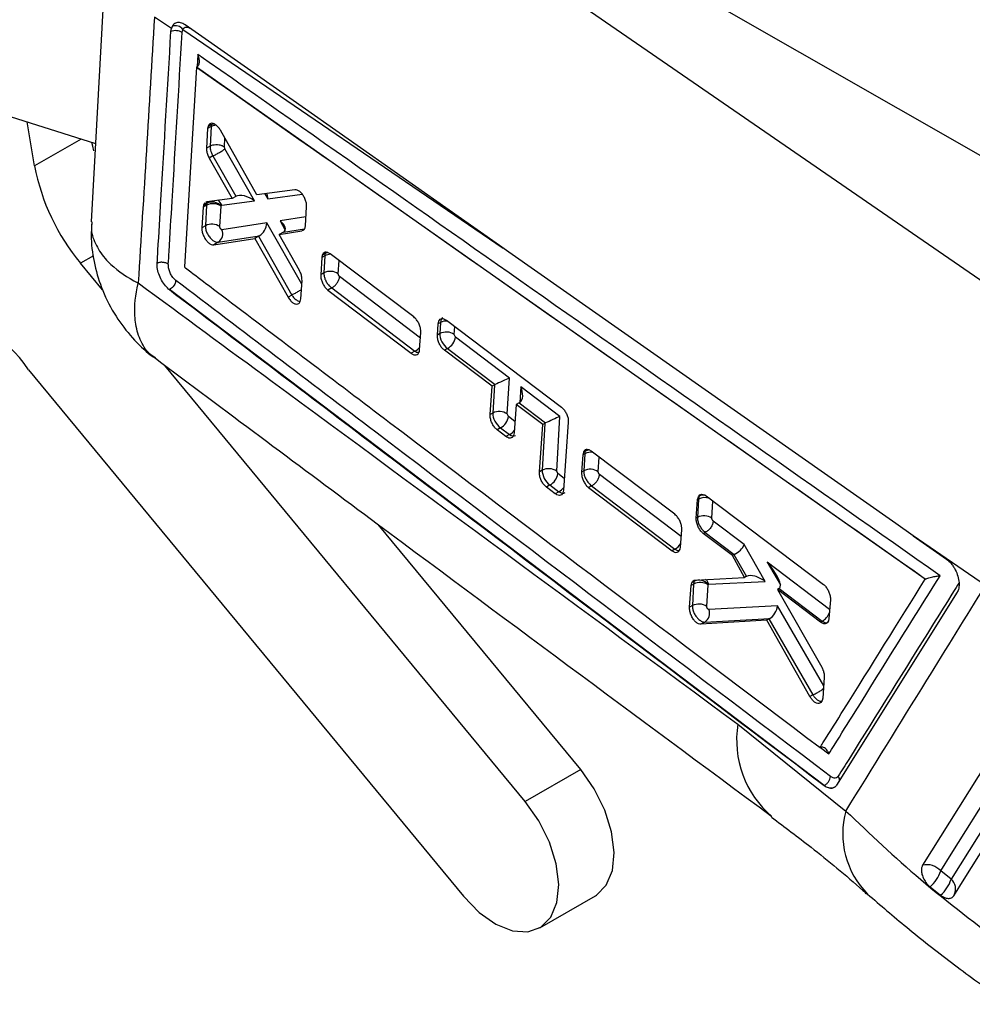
# Model space of a CAD drawing. Extents: x 35 to 288, y 10 to 210.
# Tile 2 of 37: x 104 to 131, y 20 to 48. Entities that reach past the tile are written whole.
import ezdxf

# ---------------------------------------------------------------- set-up
doc = ezdxf.new("R2010")
doc.units = 0
doc.header["$LTSCALE"] = 0.75
doc.layers.get('0').update_dxf_attribs({"linetype": 'CONTINUOUS'})

msp = doc.modelspace()

# ---------------------------------------------------------------- linework, layer by layer
at = {"color": 7, "linetype": 'CONTINUOUS'}
for p, q in [((138.141, 40.2909), (111.1108, 55.7309)), ((110.4211, 55.0059), (134.9534, 38.1033)), ((106.1671, 51.214), (105.6816, 42.3683)), ((107.9812, 47.9048), (107.4947, 48.2358)), ((107.9686, 47.8203), (107.9812, 47.9048)), ((108.0053, 47.9698), (107.9812, 47.9048)), ((108.7027, 46.8001), (108.355, 41.0726)), ((108.7039, 46.8008), (108.7027, 46.8001)), ((129.605, 32.1254), (108.7027, 46.8001)), ((108.7153, 46.8078), (108.7039, 46.8008)), ((101.8843, 45.8501), (105.8046, 44.6095)), ((104.059, 43.972), (103.8446, 45.2298)), ((109.0223, 45.0392), (108.99, 44.4825)), ((109.0326, 45.0997), (109.0223, 45.0392)), ((109.1215, 45.0965), (109.0223, 45.0392)), ((109.1319, 45.157), (109.0326, 45.0997)), ((109.1215, 45.0965), (109.0895, 44.5399)), ((110.4375, 43.137), (109.3892, 44.9906)), ((109.0895, 44.5399), (108.99, 44.4825)), ((109.0895, 44.5399), (109.0895, 44.5399)), ((110.3625, 42.9723), (109.5178, 44.4619)), ((109.175, 44.2577), (109.0673, 44.1955)), ((109.0673, 44.1955), (109.7263, 43.0382)), ((109.175, 44.2577), (109.832, 43.0992)), ((109.175, 44.2577), (109.175, 44.2577)), ((111.5214, 43.2882), (110.4375, 43.137)), ((108.9943, 42.9372), (108.9597, 42.9206)), ((109.7263, 43.0382), (108.9943, 42.9372)), ((109.4243, 42.8447), (110.3625, 42.9723)), ((109.8294, 43.0977), (109.7263, 43.0382)), ((108.8909, 42.786), (108.8563, 42.1967)), ((108.9919, 42.8443), (108.8909, 42.786)), ((108.8993, 42.8399), (108.8909, 42.786)), ((109.0003, 42.8982), (108.8993, 42.8399)), ((108.9919, 42.8443), (108.958, 42.2554)), ((109.372, 42.2291), (109.4059, 42.8179)), ((109.4059, 42.8179), (109.4074, 42.8273)), ((109.4074, 42.8273), (109.4243, 42.8447)), ((111.8264, 42.2567), (111.8603, 42.802)), ((110.7215, 42.3397), (109.4332, 42.1423)), ((108.958, 42.2554), (108.8563, 42.1967)), ((111.0765, 42.0027), (111.7245, 42.1055)), ((111.1957, 42.0715), (111.0765, 42.0027)), ((111.8194, 42.2087), (111.8264, 42.2567)), ((109.1964, 41.7105), (110.3764, 41.8934)), ((109.3275, 41.7862), (109.1964, 41.7105)), ((109.3275, 41.7862), (110.5035, 41.9664)), ((110.4816, 41.9541), (110.3764, 41.8934)), ((110.3764, 41.8934), (111.3297, 40.2081)), ((110.4816, 41.9541), (111.4367, 40.2699)), ((111.6534, 40.9745), (111.0765, 42.0027)), ((112.2971, 41.3439), (112.266, 40.8515)), ((112.3089, 41.4083), (112.2971, 41.3439)), ((112.3836, 41.3938), (112.2971, 41.3439)), ((112.3951, 41.4581), (112.3089, 41.4083)), ((112.3836, 41.3938), (112.3553, 40.903)), ((114.9326, 39.6399), (112.5355, 41.4497)), ((106.0091, 40.4133), (105.3758, 41.1795)), ((111.6951, 40.1601), (111.7284, 40.6883)), ((112.3553, 40.903), (112.266, 40.8515)), ((107.9235, 40.4247), (107.903, 40.4411)), ((107.9243, 40.4252), (107.9235, 40.4247)), ((126.7, 26.2066), (107.9235, 40.4247)), ((107.9243, 40.4252), (107.9248, 40.4249)), ((112.5797, 40.474), (112.4701, 40.4108)), ((112.4701, 40.4108), (114.8639, 38.5992)), ((112.5797, 40.474), (114.9666, 38.6584)), ((112.5797, 40.474), (112.5797, 40.474)), ((111.4367, 40.2699), (111.3297, 40.2081)), ((111.4367, 40.2699), (111.4369, 40.2697)), ((111.6896, 40.1189), (111.6951, 40.1601)), ((115.8686, 39.5464), (119.167, 37.0582)), ((115.6111, 39.1227), (115.6324, 39.4409)), ((115.7002, 39.4801), (115.6324, 39.4409)), ((115.7002, 39.4801), (115.682, 39.1637)), ((115.1028, 38.7052), (115.1357, 39.1986)), ((115.682, 39.1637), (115.6111, 39.1227)), ((116.1297, 39.065), (116.096, 39.1374)), ((117.6752, 37.8893), (116.1297, 39.065)), ((115.0943, 38.6526), (115.1028, 38.7052)), ((115.903, 38.7409), (115.811, 38.6878)), ((117.1808, 37.6528), (115.811, 38.6878)), ((115.903, 38.7409), (117.2685, 37.7023)), ((114.9666, 38.6584), (114.8639, 38.5992)), ((103.8834, 38.1279), (116.3604, 23.0331)), ((118.1319, 25.7472), (107.7967, 38.2507)), ((117.6161, 36.8594), (117.6752, 37.8893)), ((117.1248, 36.8411), (117.1808, 37.6528)), ((117.2483, 37.6918), (117.1808, 37.6528)), ((117.2483, 37.6918), (117.2021, 36.8857)), ((119.1229, 36.7881), (118.001, 37.6416)), ((117.8711, 37.1312), (117.8144, 36.319)), ((117.9552, 37.1798), (117.8711, 37.1312)), ((118.634, 36.5548), (117.8711, 37.1312)), ((117.9552, 37.1798), (118.7161, 36.601)), ((117.2021, 36.8857), (117.1248, 36.8411)), ((117.6497, 36.7871), (117.6161, 36.8594)), ((119.0329, 35.2207), (119.1229, 36.7881)), ((117.4231, 36.463), (117.3238, 36.4057)), ((117.4231, 36.463), (117.6764, 36.2703)), ((118.5382, 35.2005), (118.634, 36.5548)), ((118.696, 36.5906), (118.6188, 35.247)), ((118.696, 36.5906), (118.634, 36.5548)), ((119.3661, 36.6229), (119.2274, 34.6781)), ((117.5777, 36.2133), (117.3238, 36.4057)), ((117.6764, 36.2703), (117.5777, 36.2133)), ((119.7811, 35.6876), (119.7456, 35.1926)), ((119.7973, 35.7622), (119.7811, 35.6876)), ((119.8388, 35.7208), (119.7811, 35.6876)), ((119.854, 35.795), (119.7973, 35.7622)), ((119.8388, 35.7208), (119.8106, 35.2301)), ((122.4184, 33.9845), (120.0219, 35.7947)), ((118.6188, 35.247), (118.5382, 35.2005)), ((119.0665, 35.1484), (119.0329, 35.2207)), ((119.8106, 35.2301), (119.7456, 35.1926)), ((118.8398, 34.8243), (118.7365, 34.7647)), ((118.9904, 34.5722), (118.7365, 34.7647)), ((118.8398, 34.8243), (119.0932, 34.6316)), ((120.035, 34.801), (119.9473, 34.7503)), ((119.9473, 34.7503), (122.3413, 32.9387)), ((120.035, 34.801), (120.0351, 34.801)), ((120.0351, 34.801), (122.4219, 32.9853)), ((119.0932, 34.6316), (118.9904, 34.5722)), ((123.0759, 34.4041), (123.0957, 34.4868)), ((123.1203, 34.501), (123.0957, 34.4868)), ((123.3176, 34.5117), (126.683, 31.9736)), ((123.0366, 33.8754), (123.0759, 34.4041)), ((123.1016, 34.4189), (123.0715, 33.8956)), ((123.1016, 34.4189), (123.0759, 34.4041)), ((123.0715, 33.8956), (123.0366, 33.8754)), ((119.7228, 26.6656), (113.9153, 33.6916)), ((124.413, 33.1132), (123.5229, 33.7903)), ((122.5823, 33.0461), (122.6192, 33.5419)), ((123.296, 33.4663), (123.2379, 33.4328)), ((124.0726, 32.8023), (123.2379, 33.4328)), ((123.296, 33.4663), (124.1278, 32.8336)), ((123.296, 33.4663), (123.296, 33.4663)), ((131.331, 31.9451), (129.2606, 33.3642)), ((129.2606, 33.3642), (130.2136, 32.6954)), ((122.5701, 32.9825), (122.5823, 33.0461)), ((125.0156, 32.0565), (124.413, 33.1132)), ((122.4219, 32.9853), (122.3413, 32.9387)), ((124.1167, 32.8278), (124.0726, 32.8023)), ((124.424, 32.1743), (124.0726, 32.8023)), ((124.1167, 32.8278), (124.4732, 32.2026)), ((124.4712, 32.2015), (124.424, 32.1743)), ((122.8446, 31.3198), (122.8919, 31.9447)), ((122.8919, 31.9447), (122.9097, 32.0228)), ((122.9615, 31.9849), (122.8919, 31.9447)), ((122.9781, 32.0622), (122.9097, 32.0228)), ((122.9615, 31.9849), (122.9259, 31.3667)), ((123.0093, 32.0989), (124.424, 32.1743)), ((123.34, 31.3404), (123.3756, 31.9588)), ((123.3756, 31.9588), (123.3784, 31.9719)), ((123.3784, 31.9719), (123.3957, 31.9853)), ((123.3957, 31.9853), (125.0156, 32.0565)), ((129.6107, 32.1279), (129.605, 32.1254)), ((125.412, 31.8567), (125.3623, 31.828)), ((125.3623, 31.828), (126.6333, 29.5971)), ((126.6002, 30.8929), (125.3623, 31.828)), ((125.412, 31.8567), (126.645, 30.9188)), ((130.522, 31.7535), (127.0622, 26.22)), ((122.9259, 31.3667), (122.8446, 31.3198)), ((125.3664, 31.3581), (123.3993, 31.2532)), ((126.8832, 31.5305), (126.8421, 31.0009)), ((125.0616, 30.9482), (123.1701, 30.83)), ((123.2839, 30.8957), (123.1701, 30.83)), ((123.2839, 30.8957), (125.1431, 30.9948)), ((125.1223, 30.9833), (125.0616, 30.9482)), ((126.2964, 28.7575), (125.0616, 30.9482)), ((125.1223, 30.9833), (126.3787, 28.8049)), ((126.645, 30.9188), (126.6002, 30.8929)), ((126.8421, 31.0009), (126.8264, 30.9279)), ((126.7093, 29.3006), (126.6633, 28.7158)), ((126.3787, 28.8049), (126.2964, 28.7575)), ((126.3787, 28.8049), (126.3788, 28.8048)), ((126.6633, 28.7158), (126.6492, 28.6475)), ((124.2288, 27.9681), (127.327, 25.4778)), ((119.7228, 26.6656), (118.1319, 25.7472)), ((126.705, 26.2095), (126.7, 26.2066)), ((130.347, 23.5217), (130.0481, 23.7585)), ((129.7419, 23.305), (130.0459, 23.0648)), ((118.5507, 22.1305), (120.1417, 23.049))]:
    msp.add_line(p, q, dxfattribs=at)
at = {"color": 8, "linetype": 'CONTINUOUS'}
for p, q in [((108.3116, 47.883), (117.4987, 41.6167)), ((108.7384, 47.1686), (108.7168, 46.8094)), ((105.3904, 44.7406), (104.059, 43.972)), ((109.5036, 44.5144), (109.5179, 44.7631)), ((110.6654, 43.1688), (110.7465, 43.0246)), ((110.7465, 43.0246), (111.7344, 43.1591)), ((111.7213, 40.5766), (110.7215, 42.3397)), ((111.8423, 42.5128), (111.0997, 42.3974)), ((111.0997, 42.3974), (111.2491, 42.1316)), ((111.1983, 42.073), (111.7991, 42.1664)), ((111.7831, 42.1394), (111.7245, 42.1055)), ((105.7504, 41.3958), (105.3758, 41.1795)), ((112.7694, 40.8767), (112.7912, 41.2566)), ((115.1248, 39.0346), (112.8066, 40.798)), ((116.096, 39.1374), (116.1091, 39.3649)), ((118.001, 37.6416), (117.9752, 37.1925)), ((117.8371, 36.6445), (117.6497, 36.7871)), ((120.2246, 35.2038), (120.2488, 35.6233)), ((119.2509, 35.0081), (119.0665, 35.1484)), ((122.6044, 33.343), (120.2619, 35.1249)), ((123.4856, 33.8692), (123.514, 34.3635)), ((126.8615, 31.2506), (125.0682, 32.6148)), ((125.0682, 32.6148), (125.4489, 31.9603)), ((126.6906, 29.0622), (125.3664, 31.3581)), ((126.6009, 27.2979), (126.84, 27.1173))]:
    msp.add_line(p, q, dxfattribs=at)
at = {"color": 7, "linetype": 'CONTINUOUS', "flags": 128}
for points in [[(117.6649, 41.5001), (117.3922, 41.6914), (116.2086, 42.5216), (111.4743, 45.842), (108.3733, 48.0163)], [(109.1319, 45.157), (109.177, 45.1773), (109.1913, 45.1816)], [(105.7591, 44.4016), (105.7251, 44.5318), (105.6989, 44.6429)], [(129.2606, 33.3642), (128.7607, 33.715), (124.0267, 37.0369), (117.6649, 41.5001)], [(112.471, 41.4866), (112.4403, 41.4784), (112.3951, 41.4581)], [(133.4047, 30.1043), (133.1044, 29.6255), (131.8948, 27.6973), (129.5287, 23.9247)], [(130.0481, 23.7585), (130.3504, 24.2407), (131.5598, 26.1699), (133.9246, 29.9416)], [(134.2284, 29.7104), (133.9258, 29.2279), (132.7154, 27.2982), (130.347, 23.5217)], [(130.4205, 23.0513), (130.7187, 23.5262), (131.93, 25.4556), (134.3062, 29.2398)], [(120.1417, 23.049), (120.171, 23.0667), (120.4554, 23.3513), (120.6296, 23.7693), (120.6815, 24.2922), (120.6078, 24.8843), (120.4134, 25.5053), (120.1115, 26.1129), (119.7228, 26.6656)], [(116.3604, 23.0331), (116.8094, 22.5727), (117.2881, 22.2362), (117.7641, 22.0465), (118.2047, 22.0165), (118.58, 22.1483), (118.8645, 22.4329), (119.0386, 22.8508), (119.0906, 23.3737), (119.0168, 23.9658), (118.8224, 24.5869), (118.5205, 25.1944), (118.1319, 25.7472)]]:
    msp.add_lwpolyline(points, dxfattribs=at)
at = {"color": 8, "linetype": 'CONTINUOUS', "flags": 128}
for points in [[(112.4163, 41.4925), (112.3952, 41.4581), (112.3951, 41.458), (112.3951, 41.458)], [(119.8851, 35.8383), (119.8541, 35.795), (119.854, 35.795), (119.854, 35.795)]]:
    msp.add_lwpolyline(points, dxfattribs=at)
at = {"color": 7, "linetype": 'CONTINUOUS'}
for centre, radius, start, end in [((108.1003, 47.7211), 0.2662, 37.45642, 110.90442), ((108.1032, 47.5134), 0.3351, 56.20271, 113.67486), ((110.0949, 45.1115), 6.1425, 190.69093, 219.80065), ((109.1548, 42.5809), 0.3529, 44.29918, 115.96719), ((109.1545, 42.7514), 0.2854, 19.06694, 55.24953), ((109.1764, 42.4779), 0.4102, 55.97562, 116.73216), ((109.1425, 41.889), 0.4103, 55.99029, 116.73305), ((109.1653, 42.0281), 0.2912, 303.82727, 23.08865), ((112.5399, 40.5366), 0.4103, 55.99137, 116.73083), ((101.3089, 36.5144), 3.0383, 32.07628, 96.14303), ((115.8666, 38.7972), 0.4103, 55.9907, 116.73281), ((115.7117, 39.1161), 0.4211, 297.02762, 353.04202), ((117.3867, 36.5192), 0.4104, 56.00115, 116.73379), ((117.2317, 36.8382), 0.4212, 297.02624, 353.03014), ((119.9817, 35.5685), 0.2599, 94.68747, 119.4069), ((118.8034, 34.8805), 0.4104, 56.00191, 116.73262), ((118.6485, 35.1995), 0.4212, 297.02555, 353.03181), ((119.9951, 34.8636), 0.4103, 55.99118, 116.73114), ((123.2516, 34.2596), 0.2748, 81.56889, 118.54567), ((123.2561, 33.5291), 0.4103, 55.99192, 116.73065), ((123.1463, 31.6182), 0.4106, 56.04462, 116.73591), ((123.1208, 31.7626), 0.3319, 39.09888, 115.47509), ((123.1105, 31.0003), 0.4103, 55.99078, 116.73303), ((123.1187, 31.1464), 0.3003, 303.38148, 20.82007), ((126.4419, 31.3061), 0.4374, 297.67861, 341.18144), ((129.6504, 23.4103), 0.5286, 41.20414, 103.31061), ((129.0896, 24.0757), 1.0097, 310.24395, 341.68593), ((129.3609, 23.8439), 1.0373, 311.32506, 341.90439)]:
    msp.add_arc(centre, radius, start, end, dxfattribs=at)
at = {"color": 8, "linetype": 'CONTINUOUS'}
for centre, radius, start, end in [((109.2896, 44.7821), 0.3565, 93.5947, 118.12854), ((112.5577, 41.0604), 0.3761, 90.15553, 117.5815), ((115.8772, 39.1389), 0.3844, 86.2503, 117.41649), ((114.7792, 39.0254), 0.412, 297.05388, 323.29992), ((117.4885, 36.638), 0.4129, 297.06623, 323.69206), ((120.0191, 35.3684), 0.3959, 82.90123, 117.09674), ((118.9061, 34.9981), 0.4115, 297.04333, 322.94361), ((123.2871, 34.0478), 0.4149, 72.61266, 116.55022), ((122.2238, 33.3661), 0.4293, 297.48602, 329.00432), ((123.1303, 31.9023), 0.2781, 17.34935, 51.21987), ((127.088, 27.5174), 2.8945, 171.04124, 229.42966), ((129.6911, 24.8244), 2.4527, 164.54845, 224.74961), ((130.0975, 23.2402), 0.3761, 332.74168, 48.44734)]:
    msp.add_arc(centre, radius, start, end, dxfattribs=at)
at = {"color": 7, "linetype": 'CONTINUOUS'}
for centre, major_axis, ratio, start_param, end_param in [((109.3573, 44.9407), (-0.1652, 0.2962), 0.5699525, 0.4930636, 0.7378876), ((109.9859, 42.8491), (-0.1715, 0.2389), 0.7810169, 6.1925138, 6.2057971), ((110.147, 42.871), (0.3631, -0.1799), 0.4941237, 1.1964542, 2.8127963), ((110.531, 42.9234), (0.1409, 0.2833), 0.5786452, 5.3431172, 5.9086159), ((109.2289, 42.6874), (-0.166, 0.2979), 0.5697474, 0.5233137, 0.7374574), ((110.506, 42.2384), (0.1383, 0.2853), 0.5818017, 3.8245719, 5.3359077), ((110.8842, 42.2961), (0.3604, -0.1752), 0.4982921, 5.9602144, 7.4714709), ((111.0273, 42.0414), (0.2603, 0.1107), 0.1672992, 5.3423481, 5.3557835), ((110.6504, 41.9839), (0.2606, 0.1105), 0.1685455, 2.0966617, 2.2016693), ((112.6192, 41.2381), (-0.1651, 0.296), 0.5699706, 0.4761804, 0.7379571), ((115.9167, 39.0086), (-0.1645, 0.2947), 0.5701269, 0.7373, 2.3084762), ((117.4597, 37.7881), (0.2894, 0.1333), 0.0085761, 0.7266593, 2.2890674), ((117.4469, 37.5643), (0.2809, -0.014), 0.6087167, 2.2890968, 2.3857824), ((117.7855, 37.5403), (-0.1664, 0.3614), 0.5984748, 3.2344525, 4.7169514), ((117.9664, 37.4027), (0.153, 0.2367), 0.5439145, 3.9570878, 4.036997), ((117.4368, 36.7306), (-0.1645, 0.2947), 0.5701269, 0.7374813, 2.3082776), ((118.9074, 36.6869), (0.2894, 0.1333), 0.0085761, 0.7266593, 2.2890674), ((118.8945, 36.4631), (0.2809, -0.014), 0.6087167, 2.2890968, 2.3857824), ((120.0742, 35.5655), (-0.1649, 0.2956), 0.570026, 0.4299456, 0.7382063), ((118.8536, 35.0919), (-0.1645, 0.2947), 0.5701269, 0.7374813, 2.3082776), ((123.3367, 34.2639), (-0.1647, 0.2951), 0.5700797, 0.3907271, 0.738495), ((124.1975, 33.0119), (0.2153, 0.1886), 0.3831737, 4.0766331, 5.6390413), ((124.4328, 32.5994), (0.3627, -0.1807), 0.4990108, 2.7687596, 2.8223512), ((124.8527, 32.5135), (-0.5724, 0.6478), 0.2651712, 3.1081865, 4.6349987), ((124.6305, 31.9478), (-0.1728, 0.2451), 0.7664008, 6.2037503, 6.2137728), ((124.8001, 31.9553), (0.3708, -0.2046), 0.4821401, 1.2345012, 2.850501), ((123.1968, 31.8297), (-0.1648, 0.2954), 0.5700466, 0.4143569, 0.7383119), ((125.1666, 32.2747), (-0.2463, 0.4175), 0.4755543, 3.1370864, 3.1726813), ((125.1509, 31.2568), (0.1484, 0.2735), 0.5760524, 3.8613488, 5.3765359), ((125.3005, 30.9974), (0.2666, 0.1004), 0.2180694, 2.1178377, 2.2179621)]:
    msp.add_ellipse(centre, major_axis=major_axis, ratio=ratio, start_param=start_param, end_param=end_param, dxfattribs=at)
at = {"color": 8, "linetype": 'CONTINUOUS'}
for centre, major_axis, ratio, start_param, end_param in [((109.2301, 42.6859), (-0.1669, 0.2998), 0.5695317, 0.3183327, 0.5227386), ((115.9349, 39.325), (-0.1645, 0.2947), 0.5701269, 0.0082321, 0.7373), ((117.6901, 36.5379), (-0.1645, 0.2947), 0.5701269, 2.3082776, 3.1498247), ((119.1069, 34.8992), (-0.1645, 0.2947), 0.5701269, 2.3082776, 3.1498247)]:
    msp.add_ellipse(centre, major_axis=major_axis, ratio=ratio, start_param=start_param, end_param=end_param, dxfattribs=at)
at = {"color": 7, "linetype": 'CONTINUOUS'}
for points, knots in [([(146.9623, 44.0493), (145.0481, 45.008), (135.5171, 49.7814), (125.9912, 54.557), (118.3784, 58.3734)], [0, 0, 0, 0, 0.2008314, 1, 1, 1, 1]), ([(107.4947, 48.2358), (107.4185, 46.9599), (107.2666, 44.4194), (107.1096, 41.8792), (107.0314, 40.6148)], [0, 0, 0, 0, 0.502233, 1, 1, 1, 1]), ([(108.3733, 48.0163), (108.3311, 48.0403), (108.2455, 48.089), (108.1252, 48.0856), (108.0456, 48.0367), (108.0149, 47.9857), (108.0053, 47.9698)], [0, 0, 0, 0, 0.2842035, 0.5759982, 0.8678197, 1, 1, 1, 1]), ([(107.5736, 41.181), (107.5809, 41.3018), (107.6173, 41.9061), (107.7501, 44.1199), (107.8736, 46.2116), (107.9686, 47.8203)], [0, 0, 0, 0, 0.0545862, 0.2729311, 1, 1, 1, 1]), ([(107.8942, 41.1505), (107.9015, 41.2714), (107.9379, 41.8759), (108.0708, 44.0904), (108.1945, 46.1828), (108.2896, 47.7919)], [0, 0, 0, 0, 0.0545866, 0.2729327, 1, 1, 1, 1]), ([(108.2896, 47.7919), (108.2935, 47.8211), (108.298, 47.8546), (108.3101, 47.8798), (108.3116, 47.883)], [0, 0, 0, 0, 0.8727254, 1, 1, 1, 1]), ([(108.3116, 47.883), (108.3167, 47.8919), (108.334, 47.922), (108.3789, 47.9515), (108.4498, 47.9535), (108.5026, 47.9232), (108.529, 47.9081)], [0, 0, 0, 0, 0.1212747, 0.4134869, 0.7070885, 1, 1, 1, 1]), ([(108.7153, 46.8078), (108.7293, 46.82), (108.7573, 46.8442), (108.7826, 46.9083), (108.7904, 46.9995), (108.7712, 47.0912), (108.7476, 47.1493), (108.7388, 47.1677), (108.7384, 47.1686)], [0, 0, 0, 0, 0.1572201, 0.3135169, 0.5425163, 0.8512126, 0.9921343, 1, 1, 1, 1]), ([(130.0283, 32.2219), (126.4607, 34.7284), (119.3665, 39.7126), (112.2674, 44.6929), (108.7384, 47.1686)], [0, 0, 0, 0, 0.5028961, 1, 1, 1, 1]), ([(108.7039, 46.8008), (112.1856, 44.3593), (119.1568, 39.4707), (126.1221, 34.5783), (129.6103, 32.1282), (129.6107, 32.1279)], [0, 0, 0, 0, 0.4994086, 0.9999385, 1, 1, 1, 1]), ([(109.3892, 44.9906), (109.3684, 45.0229), (109.3269, 45.0874), (109.2508, 45.1557), (109.175, 45.1928), (109.1073, 45.1924), (109.0575, 45.1596), (109.0402, 45.1181), (109.0326, 45.0997)], [0, 0, 0, 0, 0.17311386, 0.3462195, 0.51953475, 0.69239521, 0.86422328, 1, 1, 1, 1]), ([(108.99, 44.4825), (108.9901, 44.4592), (108.9905, 44.4038), (109.0144, 44.3021), (109.0495, 44.2314), (109.0673, 44.1955)], [0, 0, 0, 0, 0.2624966, 0.6253777, 1, 1, 1, 1]), ([(109.0895, 44.5399), (109.0895, 44.5399), (109.088, 44.513), (109.0914, 44.4724), (109.1066, 44.405), (109.1297, 44.3382), (109.158, 44.2844), (109.175, 44.2577), (109.175, 44.2577)], [0, 0, 0, 0, 0.0002124, 0.3208852, 0.4356285, 0.7019121, 0.9997914, 1, 1, 1, 1]), ([(109.0895, 44.5399), (109.114, 44.5512), (109.1631, 44.5738), (109.2568, 44.5857), (109.3525, 44.5792), (109.4289, 44.5571), (109.4771, 44.5331), (109.4965, 44.5194), (109.5036, 44.5144)], [0, 0, 0, 0, 0.20321353, 0.4064274, 0.60964176, 0.81286268, 0.93133807, 1, 1, 1, 1]), ([(109.175, 44.2577), (109.1897, 44.2646), (109.219, 44.2784), (109.2678, 44.3035), (109.3175, 44.3307), (109.3667, 44.3592), (109.4133, 44.3878), (109.4552, 44.4153), (109.4915, 44.4408), (109.509, 44.4549), (109.5178, 44.4619)], [0, 0, 0, 0, 0.1249988, 0.2500005, 0.3749997, 0.4999981, 0.6250017, 0.7499993, 0.8749993, 1, 1, 1, 1]), ([(109.5178, 44.4619), (109.5151, 44.4672), (109.5101, 44.4771), (109.5063, 44.4897), (109.5038, 44.5022), (109.5037, 44.5093), (109.5036, 44.5144)], [0, 0, 0, 0, 0.29945215, 0.5704592, 0.68626285, 1, 1, 1, 1]), ([(111.8603, 42.802), (111.8597, 42.8346), (111.8586, 42.8996), (111.8256, 43.0098), (111.7734, 43.1144), (111.7054, 43.2029), (111.63, 43.265), (111.5666, 43.2903), (111.533, 43.2888), (111.5214, 43.2882)], [0, 0, 0, 0, 0.1526154, 0.3052208, 0.4575925, 0.6118199, 0.7648724, 0.9188573, 1, 1, 1, 1]), ([(108.9388, 42.9106), (108.9249, 42.8931), (108.9089, 42.873), (108.9004, 42.8437), (108.8993, 42.8399)], [0, 0, 0, 0, 0.87096115, 1, 1, 1, 1]), ([(105.7001, 42.3702), (105.6904, 42.2103), (105.6652, 41.7956), (105.7681, 41.1261), (105.999, 40.371), (106.3644, 39.6608), (106.8454, 39.0443), (107.2385, 38.6474), (107.4831, 38.4858), (107.5232, 38.4593)], [0, 0, 0, 0, 0.1066314, 0.2764423, 0.4475852, 0.631625, 0.8046606, 0.9680182, 1, 1, 1, 1]), ([(108.8563, 42.1967), (108.857, 42.1644), (108.8583, 42.0998), (108.8912, 41.9903), (108.9431, 41.8859), (109.0108, 41.7969), (109.0861, 41.7343), (109.1501, 41.7081), (109.1842, 41.7099), (109.1964, 41.7105)], [0, 0, 0, 0, 0.1511897, 0.3023604, 0.4528592, 0.607598, 0.7600562, 0.9139395, 1, 1, 1, 1]), ([(108.958, 42.2554), (108.958, 42.2554), (108.9563, 42.2252), (108.9625, 42.1569), (108.9973, 42.0529), (109.0541, 41.9506), (109.1263, 41.8658), (109.2091, 41.8052), (109.2769, 41.7832), (109.3145, 41.7834), (109.3274, 41.7862), (109.3275, 41.7862)], [0, 0, 0, 0, 0.0000891, 0.1522123, 0.3083904, 0.4431625, 0.6109729, 0.7582018, 0.9119355, 0.9999125, 1, 1, 1, 1]), ([(109.4332, 42.1423), (109.431, 42.1422), (109.4248, 42.1419), (109.4134, 42.1466), (109.3997, 42.1582), (109.3875, 42.1742), (109.3782, 42.1929), (109.3724, 42.212), (109.3722, 42.2234), (109.372, 42.2291)], [0, 0, 0, 0, 0.086597, 0.24321489, 0.393109, 0.55857859, 0.70200795, 0.85097412, 1, 1, 1, 1]), ([(111.7571, 42.1219), (111.7649, 42.1251), (111.7918, 42.136), (111.8095, 42.1728), (111.818, 42.2036), (111.8194, 42.2087)], [0, 0, 0, 0, 0.2543355, 0.8774045, 1, 1, 1, 1]), ([(112.5355, 41.4497), (112.5103, 41.4656), (112.4597, 41.4972), (112.3905, 41.4995), (112.337, 41.4702), (112.3178, 41.4279), (112.3089, 41.4083)], [0, 0, 0, 0, 0.2595276, 0.5190982, 0.7774615, 1, 1, 1, 1]), ([(107.903, 40.4411), (107.8613, 40.4813), (107.7781, 40.5616), (107.674, 40.7334), (107.6012, 40.9189), (107.5718, 41.0733), (107.5732, 41.1541), (107.5736, 41.1809)], [0, 0, 0, 0, 0.2226238, 0.4452332, 0.6676391, 0.8896763, 1, 1, 1, 1]), ([(107.8942, 41.1505), (107.8833, 41.1579), (107.8617, 41.1727), (107.821, 41.1895), (107.7765, 41.2013), (107.7294, 41.2073), (107.6819, 41.2075), (107.636, 41.2016), (107.5998, 41.1921), (107.5805, 41.1838), (107.5736, 41.1809)], [0, 0, 0, 0, 0.1325156, 0.2650298, 0.3975379, 0.5300561, 0.6625665, 0.7950839, 0.9275942, 1, 1, 1, 1]), ([(108.1087, 40.688), (108.0917, 40.7024), (108.049, 40.7385), (107.9862, 40.8223), (107.9313, 40.9317), (107.8963, 41.048), (107.8949, 41.1164), (107.8942, 41.1505)], [0, 0, 0, 0, 0.141849, 0.3564604, 0.5704834, 0.7858721, 1, 1, 1, 1]), ([(108.355, 41.0726), (108.3664, 41.064), (108.7676, 40.7601), (110.7289, 39.2748), (116.7905, 34.6886), (122.4705, 30.4018), (126.5874, 27.2947)], [0, 0, 0, 0, 0.0018694, 0.0661233, 0.3231391, 1, 1, 1, 1]), ([(111.7284, 40.6883), (111.7284, 40.7115), (111.7284, 40.7668), (111.7052, 40.8682), (111.6708, 40.9388), (111.6534, 40.9745)], [0, 0, 0, 0, 0.2623548, 0.6268785, 1, 1, 1, 1]), ([(108.1087, 40.688), (108.1061, 40.6686), (108.1014, 40.634), (108.0762, 40.5743), (108.0383, 40.5154), (107.9842, 40.4591), (107.9446, 40.4363), (107.9248, 40.4249)], [0, 0, 0, 0, 0.1963135, 0.3521513, 0.5681004, 0.7840503, 1, 1, 1, 1]), ([(126.8881, 26.4682), (122.5382, 29.7554), (116.2711, 34.4914), (110.0208, 39.2364), (108.1087, 40.688)], [0, 0, 0, 0, 0.6940826, 1, 1, 1, 1]), ([(112.266, 40.8515), (112.2665, 40.819), (112.2676, 40.754), (112.3005, 40.6437), (112.3525, 40.5396), (112.4126, 40.4594), (112.4537, 40.4246), (112.4701, 40.4108)], [0, 0, 0, 0, 0.2134174, 0.4267959, 0.6411508, 0.8570287, 1, 1, 1, 1]), ([(112.3553, 40.903), (112.3553, 40.903), (112.3536, 40.8728), (112.3599, 40.8058), (112.3946, 40.7), (112.451, 40.5992), (112.5161, 40.5225), (112.561, 40.4865), (112.5797, 40.474), (112.5797, 40.474)], [0, 0, 0, 0, 0.0001264, 0.214445, 0.4254953, 0.6362872, 0.8495513, 0.9998745, 1, 1, 1, 1]), ([(112.5797, 40.474), (112.6041, 40.4881), (112.6528, 40.5162), (112.7194, 40.5855), (112.7721, 40.667), (112.8003, 40.7414), (112.805, 40.7833), (112.8066, 40.798)], [0, 0, 0, 0, 0.2158737, 0.4317476, 0.6476205, 0.8767996, 1, 1, 1, 1]), ([(112.8066, 40.798), (112.8035, 40.8006), (112.7959, 40.8071), (112.785, 40.8219), (112.7757, 40.8405), (112.7699, 40.8598), (112.7695, 40.8711), (112.7694, 40.8767)], [0, 0, 0, 0, 0.1528169, 0.371285, 0.5849402, 0.7953434, 1, 1, 1, 1]), ([(107.0314, 40.6148), (108.3113, 39.674), (114.0306, 35.4697), (119.7721, 31.2464), (124.2288, 27.9681)], [0, 0, 0, 0, 0.2237798, 1, 1, 1, 1]), ([(107.903, 40.4411), (107.9101, 40.4357), (107.9172, 40.4303), (107.9243, 40.4252), (107.9243, 40.4252)], [0, 0, 0, 0, 0.99790756, 1, 1, 1, 1]), ([(107.9248, 40.4249), (109.837, 38.9739), (116.0876, 34.2309), (122.355, 29.4959), (126.705, 26.2095)], [0, 0, 0, 0, 0.3059264, 1, 1, 1, 1]), ([(111.7118, 40.4256), (111.6995, 40.4173), (111.6735, 40.4), (111.628, 40.3719), (111.5791, 40.3432), (111.5294, 40.3159), (111.4808, 40.2905), (111.4515, 40.2767), (111.4369, 40.2697)], [0, 0, 0, 0, 0.1544056, 0.323523, 0.4926419, 0.6617609, 0.8308795, 1, 1, 1, 1]), ([(111.3297, 40.2081), (111.3504, 40.1758), (111.3917, 40.1112), (111.4675, 40.043), (111.543, 40.0063), (111.6105, 40.0072), (111.6643, 40.0431), (111.6811, 40.0935), (111.6896, 40.1189)], [0, 0, 0, 0, 0.1668107, 0.3336035, 0.5006111, 0.667096, 0.8324503, 1, 1, 1, 1]), ([(115.1357, 39.1986), (115.1353, 39.2311), (115.1346, 39.2961), (115.1021, 39.4065), (115.0504, 39.5107), (114.9903, 39.5911), (114.949, 39.626), (114.9326, 39.6399)], [0, 0, 0, 0, 0.213195, 0.4263477, 0.6405639, 0.8563532, 1, 1, 1, 1]), ([(115.6324, 39.4409), (115.6368, 39.4694), (115.6456, 39.5263), (115.6884, 39.5788), (115.7475, 39.5983), (115.8111, 39.5847), (115.8521, 39.5574), (115.8686, 39.5464)], [0, 0, 0, 0, 0.2137119, 0.4274203, 0.6412626, 0.8557027, 1, 1, 1, 1]), ([(115.811, 38.6878), (115.7866, 38.7094), (115.7378, 38.7526), (115.6755, 38.849), (115.6308, 38.9552), (115.61, 39.0506), (115.6108, 39.1025), (115.6111, 39.1227)], [0, 0, 0, 0, 0.21570012, 0.43139886, 0.64696703, 0.86191147, 1, 1, 1, 1]), ([(107.5219, 38.4555), (109.5205, 36.9645), (115.3964, 32.5807), (121.3034, 28.2093), (125.2012, 25.3248)], [0, 0, 0, 0, 0.3401264, 1, 1, 1, 1]), ([(114.8639, 38.5992), (114.8891, 38.5833), (114.9394, 38.5516), (115.0085, 38.5493), (115.0653, 38.5799), (115.0846, 38.6282), (115.0943, 38.6526)], [0, 0, 0, 0, 0.2492974, 0.4986519, 0.746721, 1, 1, 1, 1]), ([(119.167, 37.0582), (119.1914, 37.0367), (119.2402, 36.9935), (119.3025, 36.897), (119.3469, 36.7907), (119.3674, 36.6951), (119.3664, 36.6431), (119.3661, 36.6229)], [0, 0, 0, 0, 0.21571481, 0.43142235, 0.64705585, 0.86212494, 1, 1, 1, 1]), ([(117.3238, 36.4057), (117.2994, 36.4273), (117.2507, 36.4706), (117.1885, 36.5671), (117.1441, 36.6735), (117.1236, 36.769), (117.1245, 36.8209), (117.1248, 36.8411)], [0, 0, 0, 0, 0.2157839, 0.43157032, 0.64724545, 0.86230393, 1, 1, 1, 1]), ([(117.8144, 36.319), (117.8099, 36.2905), (117.8009, 36.2335), (117.7579, 36.1809), (117.6988, 36.1613), (117.6352, 36.1748), (117.5943, 36.2022), (117.5777, 36.2133)], [0, 0, 0, 0, 0.2136124, 0.4272232, 0.6409309, 0.8552222, 1, 1, 1, 1]), ([(120.0219, 35.7947), (119.9967, 35.8105), (119.9462, 35.8421), (119.8765, 35.8442), (119.8251, 35.8159), (119.8055, 35.7781), (119.7973, 35.7622)], [0, 0, 0, 0, 0.2687976, 0.5376521, 0.8051051, 1, 1, 1, 1]), ([(118.7365, 34.7647), (118.7122, 34.7863), (118.6635, 34.8296), (118.6015, 34.9262), (118.5572, 35.0327), (118.5369, 35.1283), (118.5378, 35.1802), (118.5382, 35.2005)], [0, 0, 0, 0, 0.2158003, 0.4316031, 0.6473158, 0.862422, 1, 1, 1, 1]), ([(119.7456, 35.1926), (119.7459, 35.1599), (119.7464, 35.0946), (119.7786, 34.9837), (119.8301, 34.8792), (119.89, 34.7989), (119.931, 34.7641), (119.9473, 34.7503)], [0, 0, 0, 0, 0.2135325, 0.4270232, 0.6416159, 0.8577344, 1, 1, 1, 1]), ([(119.8106, 35.2301), (119.8106, 35.2301), (119.8089, 35.1998), (119.8152, 35.1328), (119.8499, 35.027), (119.9063, 34.9262), (119.9712, 34.8494), (120.0166, 34.8134), (120.035, 34.801), (120.035, 34.801)], [0, 0, 0, 0, 0.0001254, 0.2144934, 0.4253656, 0.6361582, 0.8496427, 0.9998746, 1, 1, 1, 1]), ([(120.0351, 34.801), (120.0594, 34.815), (120.1081, 34.8431), (120.1747, 34.9124), (120.2273, 34.9936), (120.2555, 35.068), (120.2602, 35.11), (120.2619, 35.1249)], [0, 0, 0, 0, 0.2158675, 0.4317361, 0.6476036, 0.8745794, 1, 1, 1, 1]), ([(120.2619, 35.1249), (120.2588, 35.1276), (120.2512, 35.1341), (120.2403, 35.1488), (120.2309, 35.1675), (120.2251, 35.1868), (120.2248, 35.1982), (120.2246, 35.2038)], [0, 0, 0, 0, 0.1525667, 0.3712184, 0.5849712, 0.7953016, 1, 1, 1, 1]), ([(119.2274, 34.6781), (119.2228, 34.6496), (119.2137, 34.5925), (119.1707, 34.5398), (119.1114, 34.5202), (119.0478, 34.5337), (119.0069, 34.5611), (118.9904, 34.5722)], [0, 0, 0, 0, 0.2135994, 0.4271964, 0.6408634, 0.8551118, 1, 1, 1, 1]), ([(123.0957, 34.4868), (123.1085, 34.5067), (123.134, 34.5466), (123.1964, 34.5638), (123.2603, 34.5499), (123.3014, 34.5225), (123.3176, 34.5117)], [0, 0, 0, 0, 0.27344291, 0.54685242, 0.82126336, 1, 1, 1, 1]), ([(122.6192, 33.5419), (122.6191, 33.5745), (122.6188, 33.6398), (122.587, 33.7506), (122.5357, 33.8553), (122.4759, 33.9358), (122.4347, 33.9706), (122.4184, 33.9845)], [0, 0, 0, 0, 0.2133091, 0.4265736, 0.6410045, 0.8570127, 1, 1, 1, 1]), ([(123.2379, 33.4328), (123.213, 33.4549), (123.1633, 33.4991), (123.1001, 33.5978), (123.0552, 33.7065), (123.035, 33.8032), (123.0362, 33.8554), (123.0366, 33.8754)], [0, 0, 0, 0, 0.2169585, 0.4338992, 0.6507787, 0.866573, 1, 1, 1, 1]), ([(123.0715, 33.8956), (123.0715, 33.8956), (123.0715, 33.8642), (123.0754, 33.7987), (123.1111, 33.6922), (123.1673, 33.5915), (123.2325, 33.5147), (123.2774, 33.4788), (123.296, 33.4663), (123.296, 33.4663)], [0, 0, 0, 0, 0.0001261, 0.2147442, 0.4256673, 0.6364754, 0.8501741, 0.9998746, 1, 1, 1, 1]), ([(123.5229, 33.7903), (123.518, 33.7596), (123.5082, 33.6983), (123.4545, 33.6015), (123.3809, 33.5166), (123.3243, 33.4831), (123.296, 33.4663)], [0, 0, 0, 0, 0.2500006, 0.5, 0.7500002, 1, 1, 1, 1]), ([(123.5229, 33.7903), (123.5198, 33.7929), (123.5122, 33.7994), (123.5012, 33.8142), (123.4919, 33.8329), (123.4861, 33.8523), (123.4857, 33.8636), (123.4856, 33.8692)], [0, 0, 0, 0, 0.1516961, 0.3704736, 0.5843754, 0.7949078, 1, 1, 1, 1]), ([(122.3413, 32.9387), (122.3664, 32.9229), (122.4167, 32.8913), (122.4862, 32.8891), (122.5409, 32.9187), (122.5607, 32.9621), (122.5701, 32.9825)], [0, 0, 0, 0, 0.2578498, 0.5157475, 0.7722196, 1, 1, 1, 1]), ([(130.2136, 32.6954), (130.2589, 32.6585), (130.318, 32.6103), (130.3701, 32.5413), (130.3823, 32.5251)], [0, 0, 0, 0, 0.7657199, 1, 1, 1, 1]), ([(130.3823, 32.5251), (130.4021, 32.4959), (130.4581, 32.4136), (130.5289, 32.2558), (130.5749, 32.0673), (130.5772, 31.895), (130.5484, 31.7977), (130.5247, 31.7579), (130.5221, 31.7536)], [0, 0, 0, 0, 0.1181533, 0.3327033, 0.5469836, 0.7606745, 0.9737102, 1, 1, 1, 1]), ([(126.84, 27.1173), (126.89, 27.1975), (127.1403, 27.5982), (128.2026, 29.2996), (129.2156, 30.9211), (130.0283, 32.2219)], [0, 0, 0, 0, 0.0471125, 0.2355615, 1, 1, 1, 1]), ([(129.6107, 32.1279), (129.6234, 32.1331), (129.6523, 32.1448), (129.7142, 32.1644), (129.8084, 32.189), (129.921, 32.2106), (129.9942, 32.2194), (130.0276, 32.2219), (130.0283, 32.2219)], [0, 0, 0, 0, 0.084474, 0.1914926, 0.3607197, 0.6670567, 0.9934925, 1, 1, 1, 1]), ([(122.9097, 32.0228), (122.9218, 32.0439), (122.9461, 32.086), (122.9883, 32.0946), (123.0093, 32.0989)], [0, 0, 0, 0, 0.5013721, 1, 1, 1, 1]), ([(126.5874, 27.2947), (126.6151, 27.3391), (126.843, 27.704), (127.8485, 29.314), (128.8269, 30.88), (129.605, 32.1254)], [0, 0, 0, 0, 0.0275738, 0.2266556, 1, 1, 1, 1]), ([(126.683, 31.9736), (126.7079, 31.9515), (126.7576, 31.9072), (126.8206, 31.8085), (126.8653, 31.6998), (126.8851, 31.603), (126.8837, 31.5506), (126.8832, 31.5305)], [0, 0, 0, 0, 0.2167639, 0.433527, 0.6502746, 0.8659695, 1, 1, 1, 1]), ([(130.567, 32.0097), (130.5169, 31.9295), (130.2663, 31.5286), (129.2136, 29.8445), (128.1112, 28.0804), (127.2097, 26.6372), (127.1095, 26.4768)], [0, 0, 0, 0, 0.0434777, 0.2173879, 0.9130281, 1, 1, 1, 1]), ([(127.327, 25.4778), (128.1011, 26.7267), (129.4362, 28.8811), (130.7703, 31.0384), (131.331, 31.9451)], [0, 0, 0, 0, 0.5797187, 1, 1, 1, 1]), ([(122.9259, 31.3667), (122.9259, 31.3667), (122.9226, 31.3376), (122.9311, 31.2692), (122.9648, 31.1642), (123.0212, 31.0633), (123.0937, 30.9778), (123.175, 30.9172), (123.2402, 30.8954), (123.2742, 30.8948), (123.2839, 30.8957), (123.2839, 30.8957)], [0, 0, 0, 0, 0.0000937, 0.1561523, 0.3095863, 0.4629421, 0.6183088, 0.7760954, 0.935749, 0.9999079, 1, 1, 1, 1]), ([(123.3993, 31.2532), (123.3977, 31.2532), (123.3921, 31.2533), (123.3811, 31.2579), (123.3675, 31.2694), (123.3554, 31.2856), (123.3462, 31.3041), (123.3404, 31.3234), (123.3401, 31.3347), (123.34, 31.3404)], [0, 0, 0, 0, 0.0636388, 0.22388201, 0.38413491, 0.54214521, 0.69657922, 0.84852712, 1, 1, 1, 1]), ([(123.1701, 30.83), (123.1469, 30.8322), (123.1005, 30.8367), (123.0238, 30.8888), (122.9526, 30.9682), (122.8937, 31.0695), (122.8547, 31.1799), (122.8422, 31.2652), (122.8441, 31.3083), (122.8446, 31.3198)], [0, 0, 0, 0, 0.1566806, 0.3133192, 0.4707674, 0.6287503, 0.786468, 0.9432209, 1, 1, 1, 1]), ([(126.8264, 30.9279), (126.8147, 30.9066), (126.7913, 30.8639), (126.7312, 30.8413), (126.665, 30.8506), (126.6202, 30.8798), (126.6002, 30.8929)], [0, 0, 0, 0, 0.2622674, 0.52450031, 0.78760248, 1, 1, 1, 1]), ([(126.6333, 29.5971), (126.6465, 29.5714), (126.6773, 29.5111), (126.7084, 29.4049), (126.709, 29.336), (126.7093, 29.3006)], [0, 0, 0, 0, 0.2655153, 0.6220644, 1, 1, 1, 1]), ([(126.3788, 28.8048), (126.3934, 28.8118), (126.4227, 28.8257), (126.4712, 28.8512), (126.5206, 28.8788), (126.5695, 28.908), (126.6154, 28.9371), (126.655, 28.9638), (126.6754, 28.9792), (126.6846, 28.9861)], [0, 0, 0, 0, 0.1467706, 0.2935422, 0.4403135, 0.5870883, 0.7338713, 0.8806342, 1, 1, 1, 1]), ([(126.6492, 28.6475), (126.6379, 28.6256), (126.6153, 28.5817), (126.556, 28.5567), (126.4857, 28.5662), (126.41, 28.6119), (126.3443, 28.68), (126.3103, 28.7349), (126.2964, 28.7575)], [0, 0, 0, 0, 0.1742015, 0.3483852, 0.5231299, 0.6992163, 0.876686, 1, 1, 1, 1]), ([(126.84, 27.1173), (126.8397, 27.1184), (126.8378, 27.1244), (126.8258, 27.1593), (126.7974, 27.2143), (126.7459, 27.2695), (126.6907, 27.3004), (126.6362, 27.3101), (126.6029, 27.2996), (126.5874, 27.2947)], [0, 0, 0, 0, 0.0086934, 0.0491784, 0.289075, 0.4965249, 0.6777519, 0.8499663, 1, 1, 1, 1]), ([(126.7054, 26.2093), (126.7279, 26.2227), (126.773, 26.2494), (126.8318, 26.3168), (126.8752, 26.3939), (126.884, 26.4433), (126.8883, 26.468)], [0, 0, 0, 0, 0.2499996, 0.4999992, 0.7499999, 1, 1, 1, 1]), ([(127.1095, 26.4768), (127.1018, 26.4668), (127.0795, 26.4373), (127.0286, 26.4162), (126.9592, 26.4232), (126.9117, 26.4533), (126.8881, 26.4682)], [0, 0, 0, 0, 0.15618904, 0.45712938, 0.72973974, 1, 1, 1, 1]), ([(127.1472, 26.356), (127.1473, 26.373), (127.1474, 26.4138), (127.1234, 26.4537), (127.1095, 26.4768)], [0, 0, 0, 0, 0.4186503, 1, 1, 1, 1]), ([(127.0622, 26.22), (127.0391, 26.1929), (126.9931, 26.1389), (126.8888, 26.1197), (126.787, 26.1473), (126.7223, 26.1913), (126.7003, 26.2064)], [0, 0, 0, 0, 0.2723204, 0.5446308, 0.8445877, 1, 1, 1, 1]), ([(126.7057, 26.2091), (126.706, 26.2089), (126.7064, 26.2086), (126.7068, 26.2083), (126.7068, 26.2083)], [0, 0, 0, 0, 0.96114146, 1, 1, 1, 1]), ([(127.327, 25.4778), (128.0209, 24.8182), (129.4243, 23.4839), (131.0949, 22.2159), (131.9395, 21.5748)], [0, 0, 0, 0, 0.4943865, 1, 1, 1, 1]), ([(125.1936, 25.3031), (125.5714, 25.0193), (126.443, 24.3646), (127.3556, 23.6184), (127.8851, 23.1356), (127.9202, 23.1036)], [0, 0, 0, 0, 0.4166603, 0.9612853, 1, 1, 1, 1]), ([(129.5287, 23.9247), (129.517, 23.8996), (129.4915, 23.8453), (129.4916, 23.7288), (129.5264, 23.5946), (129.5951, 23.4618), (129.6728, 23.3644), (129.7249, 23.3196), (129.7419, 23.305)], [0, 0, 0, 0, 0.1604676, 0.348325, 0.5360161, 0.723276, 0.9100883, 1, 1, 1, 1]), ([(127.9493, 23.0978), (128.3178, 22.7792), (129.0825, 22.118), (130.3437, 21.137), (131.3378, 20.3988), (131.918, 20.0111), (132.0288, 19.937)], [0, 0, 0, 0, 0.2960502, 0.6143546, 0.9263425, 1, 1, 1, 1]), ([(130.0459, 23.0648), (130.0818, 23.0407), (130.1548, 22.9914), (130.2642, 22.9666), (130.3582, 22.9837), (130.4036, 23.0244), (130.4203, 23.0509), (130.4205, 23.0513)], [0, 0, 0, 0, 0.2420164, 0.4928386, 0.7442155, 0.9962005, 1, 1, 1, 1])]:
    msp.add_open_spline(points, degree=3, knots=knots, dxfattribs=at)
at = {"color": 8, "linetype": 'CONTINUOUS'}
for points, knots in [([(105.7037, 42.3668), (105.6959, 42.3136), (105.6648, 42.102), (105.7829, 41.7444), (106.0011, 41.3929), (106.3787, 41.0041), (106.7184, 40.7729), (107.0279, 40.6166), (107.0314, 40.6148)], [0, 0, 0, 0, 0.07904137, 0.31493044, 0.55083858, 0.65144318, 0.99606235, 1, 1, 1, 1]), ([(107.53, 38.4667), (107.4822, 38.4959), (107.2994, 38.6079), (107.0975, 38.9285), (106.968, 39.3221), (106.9115, 39.8641), (106.9519, 40.2732), (107.0305, 40.611), (107.0314, 40.6148)], [0, 0, 0, 0, 0.0820675, 0.3138469, 0.5524276, 0.6525963, 0.9960747, 1, 1, 1, 1]), ([(111.4369, 40.2697), (111.4419, 40.2621), (111.4682, 40.2223), (111.5257, 40.1574), (111.6027, 40.1005), (111.6486, 40.0911), (111.6669, 40.0874)], [0, 0, 0, 0, 0.078776, 0.4099729, 0.7647157, 1, 1, 1, 1]), ([(114.9666, 38.6584), (114.9666, 38.6584), (114.9933, 38.6408), (115.0336, 38.6187), (115.0676, 38.6203), (115.078, 38.6208)], [0, 0, 0, 0, 0.000405, 0.6941104, 1, 1, 1, 1]), ([(122.4219, 32.9853), (122.4219, 32.9853), (122.4486, 32.9677), (122.4951, 32.9436), (122.5344, 32.9462), (122.5502, 32.9473)], [0, 0, 0, 0, 0.0003484, 0.5966949, 1, 1, 1, 1]), ([(126.645, 30.9188), (126.6451, 30.9188), (126.6717, 30.901), (126.7257, 30.8771), (126.7894, 30.8708), (126.816, 30.8901), (126.8244, 30.8963)], [0, 0, 0, 0, 0.0002347, 0.4015244, 0.8112443, 1, 1, 1, 1]), ([(126.3788, 28.8048), (126.3951, 28.7819), (126.4335, 28.728), (126.5054, 28.6646), (126.578, 28.6245), (126.6178, 28.6239), (126.6338, 28.6237)], [0, 0, 0, 0, 0.2183634, 0.5130526, 0.8035838, 1, 1, 1, 1]), ([(126.7068, 26.2083), (126.7068, 26.2083), (126.7464, 26.1811), (126.8258, 26.1411), (126.9313, 26.1247), (126.9821, 26.1543), (127.0036, 26.1669)], [0, 0, 0, 0, 0.0001376, 0.36124, 0.7286528, 1, 1, 1, 1])]:
    msp.add_open_spline(points, degree=3, knots=knots, dxfattribs=at)

doc.saveas('drawing.dxf')
